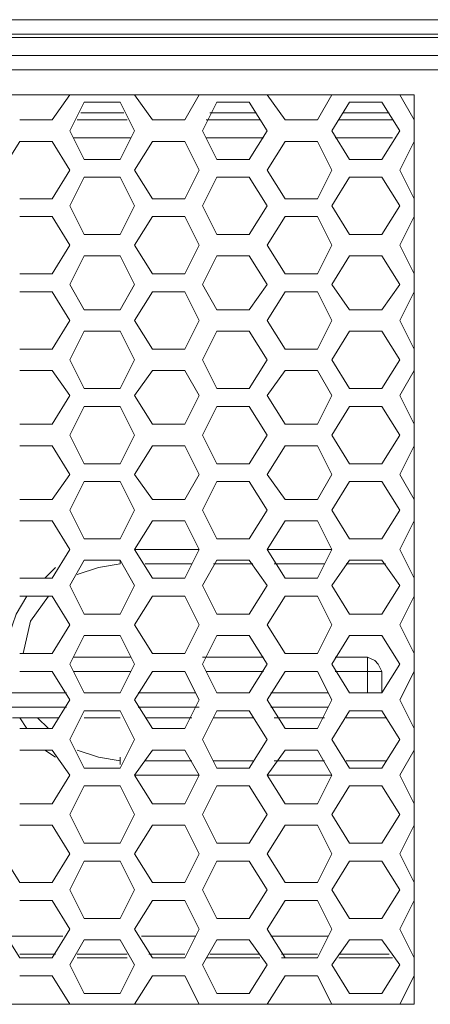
# Model space of a CAD drawing. Header units: millimetres. Extents: x 83969 to 164243, y -22860 to 4849.
# Tile 71 of 156: x 163452.26 to 163454.39, y -21416.77 to -21411.66. Entities that reach past the tile are written whole.
import ezdxf

# ---------------------------------------------------------------- set-up
doc = ezdxf.new("R2010")
doc.units = ezdxf.units.MM
doc.layers.get('0').update_dxf_attribs({"color": 251, "lineweight": 0})
doc.layers.add('_Opis_80', color=7, linetype='Continuous')

# ---------------------------------------------------------------- blocks, each defined once
blk = doc.blocks.new('UPS_2U_PA')
at = {"layer": '_Opis_80', "lineweight": 13}
for points in [[(23.1755, 54.923), (52.4182, 54.923), (55.4667, 54.923), (67.4835, 54.923)], [(67.3947, 54.923), (66.9803, 54.8046), (23.6786, 54.8046)], [(66.9803, 54.775), (23.6786, 54.775)], [(64.0797, 54.627), (35.1922, 54.627)], [(35.281, 54.5086), (63.9613, 54.5086)], [(45.4035, 54.3014), (53.8389, 54.3014)], [(50.8495, 54.0942), (50.9975, 54.3014)], [(51.5302, 54.3014), (51.6782, 54.0942)], [(51.9446, 54.0942), (52.063, 54.3014)], [(52.6253, 54.3014), (52.7733, 54.0942)], [(53.0397, 54.0942), (53.1581, 54.3014)], [(53.7205, 54.3014), (53.8389, 54.0942)], [(53.8389, 54.3014), (53.8389, 46.7835)], [(51.1159, 54.2422), (50.9975, 54.0054)], [(51.4118, 54.2422), (51.1159, 54.2422)], [(51.5302, 54.0054), (51.4118, 54.2422)], [(52.211, 54.2422), (52.0926, 54.0054)], [(52.4774, 54.2422), (52.211, 54.2422)], [(52.6253, 54.0054), (52.4774, 54.2422)], [(53.3061, 54.2422), (53.1581, 54.0054)], [(53.5725, 54.2422), (53.3061, 54.2422)], [(53.7205, 54.0054), (53.5725, 54.2422)], [(51.0863, 54.1534), (51.4414, 54.1534)], [(51.0863, 54.1534), (51.4414, 54.1534)], [(52.1518, 54.1534), (52.5366, 54.1534)], [(52.1814, 54.1534), (52.5366, 54.1534)], [(53.2469, 54.1534), (53.6317, 54.1534)], [(53.2469, 54.1534), (53.6317, 54.1534)], [(50.5831, 54.0942), (50.8495, 54.0942)], [(51.0567, 54.0942), (51.471, 54.0942)], [(51.6782, 54.0942), (51.9446, 54.0942)], [(52.1222, 54.0942), (52.5662, 54.0942)], [(52.7733, 54.0942), (53.0397, 54.0942)], [(53.2173, 54.0942), (53.6613, 54.0942)], [(50.9975, 54.0054), (51.1158, 53.7686)], [(51.4118, 53.7686), (51.5302, 54.0054)], [(52.0926, 54.0054), (52.211, 53.7686)], [(52.4774, 53.7686), (52.6253, 54.0054)], [(53.1581, 54.0054), (53.3061, 53.7686)], [(53.5725, 53.7686), (53.7205, 54.0054)], [(50.5831, 53.9166), (50.4351, 53.6798)], [(50.8495, 53.9166), (50.5831, 53.9166)], [(50.9975, 53.6799), (50.8495, 53.9166)], [(51.0271, 53.9462), (51.5006, 53.9462)], [(51.6782, 53.9166), (51.5302, 53.6798)], [(51.9446, 53.9166), (51.6782, 53.9166)], [(52.063, 53.6798), (51.9446, 53.9166)], [(52.1222, 53.9462), (52.5958, 53.9462)], [(52.7733, 53.9166), (52.6253, 53.6798)], [(53.0397, 53.9166), (52.7733, 53.9166)], [(53.1581, 53.6798), (53.0397, 53.9166)], [(53.1877, 53.9462), (53.6613, 53.9462)], [(53.8389, 53.9166), (53.7205, 53.6799)], [(51.1159, 53.7686), (51.4118, 53.7686)], [(52.211, 53.7686), (52.4774, 53.7686)], [(53.3061, 53.7686), (53.5725, 53.7686)], [(50.8495, 53.4431), (50.9975, 53.6798)], [(51.5302, 53.6799), (51.6782, 53.4431)], [(51.9446, 53.4431), (52.063, 53.6798)], [(52.6253, 53.6798), (52.7733, 53.4431)], [(53.0397, 53.4431), (53.1581, 53.6799)], [(53.7205, 53.6798), (53.8389, 53.4431)], [(51.1159, 53.6206), (50.9975, 53.3839)], [(51.4118, 53.6206), (51.1159, 53.6206)], [(51.5302, 53.3839), (51.4118, 53.6206)], [(52.211, 53.6206), (52.0926, 53.3839)], [(52.4774, 53.6206), (52.211, 53.6206)], [(52.6253, 53.3839), (52.4774, 53.6206)], [(53.3061, 53.6206), (53.1581, 53.3839)], [(53.5725, 53.6206), (53.3061, 53.6206)], [(53.7205, 53.3839), (53.5725, 53.6206)], [(50.5831, 53.4431), (50.8495, 53.4431)], [(51.6782, 53.4431), (51.9446, 53.4431)], [(52.7733, 53.4431), (53.0397, 53.4431)], [(50.9975, 53.3839), (51.1158, 53.1471)], [(51.4118, 53.1471), (51.5302, 53.3839)], [(52.0926, 53.3839), (52.211, 53.1471)], [(52.4774, 53.1471), (52.6253, 53.3839)], [(53.1581, 53.3839), (53.3061, 53.1471)], [(53.5725, 53.1471), (53.7205, 53.3839)], [(50.8495, 53.2951), (50.5831, 53.2951)], [(50.9975, 53.0583), (50.8495, 53.2951)], [(51.6782, 53.2951), (51.5302, 53.0583)], [(51.9446, 53.2951), (51.6782, 53.2951)], [(52.063, 53.0583), (51.9446, 53.2951)], [(52.7733, 53.2951), (52.6253, 53.0583)], [(53.0397, 53.2951), (52.7733, 53.2951)], [(53.1581, 53.0583), (53.0397, 53.2951)], [(53.8389, 53.2951), (53.7205, 53.0583)], [(51.1159, 53.1471), (51.4118, 53.1471)], [(52.211, 53.1471), (52.4774, 53.1471)], [(53.3061, 53.1471), (53.5725, 53.1471)], [(50.8495, 52.8215), (50.9975, 53.0583)], [(51.5302, 53.0583), (51.6782, 52.8215)], [(51.9446, 52.8215), (52.063, 53.0583)], [(52.6253, 53.0583), (52.7733, 52.8215)], [(53.0397, 52.8215), (53.1581, 53.0583)], [(53.7205, 53.0583), (53.8389, 52.8215)], [(51.1159, 52.9695), (50.9975, 52.7327)], [(51.4118, 52.9695), (51.1159, 52.9695)], [(51.5302, 52.7327), (51.4118, 52.9695)], [(52.211, 52.9695), (52.0926, 52.7327)], [(52.4774, 52.9695), (52.211, 52.9695)], [(52.6253, 52.7327), (52.4774, 52.9695)], [(53.3061, 52.9695), (53.1581, 52.7327)], [(53.5725, 52.9695), (53.3061, 52.9695)], [(53.7205, 52.7327), (53.5725, 52.9695)], [(50.5831, 52.8215), (50.8495, 52.8215)], [(51.6782, 52.8215), (51.9446, 52.8215)], [(52.7733, 52.8215), (53.0397, 52.8215)], [(50.8495, 52.6735), (50.5831, 52.6735)], [(50.9975, 52.4367), (50.8495, 52.6735)], [(50.9975, 52.7327), (51.1159, 52.5255)], [(51.4118, 52.5255), (51.5302, 52.7327)], [(51.6782, 52.6735), (51.5302, 52.4367)], [(51.9446, 52.6735), (51.6782, 52.6735)], [(52.063, 52.4367), (51.9446, 52.6735)], [(52.0926, 52.7327), (52.211, 52.5255)], [(52.4773, 52.5255), (52.6253, 52.7327)], [(52.7733, 52.6735), (52.6253, 52.4367)], [(53.0397, 52.6735), (52.7733, 52.6735)], [(53.1581, 52.4367), (53.0397, 52.6735)], [(53.1581, 52.7327), (53.3061, 52.5255)], [(53.5725, 52.5255), (53.7205, 52.7327)], [(53.8389, 52.6735), (53.7205, 52.4367)], [(51.1159, 52.5255), (51.4118, 52.5255)], [(52.211, 52.5255), (52.4774, 52.5255)], [(53.3061, 52.5255), (53.5725, 52.5255)], [(50.8495, 52.1999), (50.9975, 52.4367)], [(51.5302, 52.4367), (51.6782, 52.2)], [(51.9446, 52.1999), (52.063, 52.4367)], [(52.6253, 52.4367), (52.7733, 52.1999)], [(53.0397, 52.2), (53.1581, 52.4367)], [(53.7205, 52.4367), (53.8389, 52.1999)], [(51.1159, 52.3479), (50.9975, 52.1112)], [(51.4118, 52.3479), (51.1159, 52.3479)], [(51.5302, 52.1112), (51.4118, 52.3479)], [(52.211, 52.3479), (52.0926, 52.1112)], [(52.4774, 52.3479), (52.211, 52.3479)], [(52.6253, 52.1112), (52.4774, 52.3479)], [(53.3061, 52.3479), (53.1581, 52.1112)], [(53.5725, 52.3479), (53.3061, 52.3479)], [(53.7205, 52.1112), (53.5725, 52.3479)], [(50.5831, 52.1999), (50.8495, 52.1999)], [(51.6782, 52.1999), (51.9446, 52.1999)], [(52.7733, 52.1999), (53.0397, 52.1999)], [(50.9975, 52.1112), (51.1159, 51.8744)], [(51.4118, 51.8744), (51.5302, 52.1112)], [(52.0926, 52.1112), (52.211, 51.8744)], [(52.4773, 51.8744), (52.6253, 52.1112)], [(53.1581, 52.1112), (53.3061, 51.8744)], [(53.5725, 51.8744), (53.7205, 52.1112)], [(50.8495, 52.0224), (50.5831, 52.0224)], [(50.9975, 51.8152), (50.8495, 52.0224)], [(51.6782, 52.0224), (51.5302, 51.8152)], [(51.9446, 52.0224), (51.6782, 52.0224)], [(52.063, 51.8152), (51.9446, 52.0224)], [(52.7733, 52.0224), (52.6253, 51.8152)], [(53.0397, 52.0224), (52.7733, 52.0224)], [(53.1581, 51.8152), (53.0397, 52.0224)], [(53.8389, 52.0224), (53.7205, 51.8152)], [(51.1159, 51.8744), (51.4118, 51.8744)], [(52.211, 51.8744), (52.4774, 51.8744)], [(53.3061, 51.8744), (53.5725, 51.8744)], [(50.8495, 51.5784), (50.9975, 51.8152)], [(51.5302, 51.8152), (51.6782, 51.5784)], [(51.9446, 51.5784), (52.063, 51.8152)], [(52.6253, 51.8152), (52.7733, 51.5784)], [(53.0397, 51.5784), (53.1581, 51.8152)], [(53.7205, 51.8152), (53.8389, 51.5784)], [(51.1159, 51.7264), (50.9975, 51.4896)], [(51.4118, 51.7264), (51.1159, 51.7264)], [(51.5302, 51.4896), (51.4118, 51.7264)], [(52.211, 51.7264), (52.0926, 51.4896)], [(52.4774, 51.7264), (52.211, 51.7264)], [(52.6253, 51.4896), (52.4773, 51.7264)], [(53.3061, 51.7264), (53.1581, 51.4896)], [(53.5725, 51.7264), (53.3061, 51.7264)], [(53.7205, 51.4896), (53.5725, 51.7264)], [(50.5831, 51.5784), (50.8495, 51.5784)], [(51.6782, 51.5784), (51.9446, 51.5784)], [(52.7733, 51.5784), (53.0397, 51.5784)], [(50.9975, 51.4896), (51.1159, 51.2528)], [(51.4118, 51.2528), (51.5302, 51.4896)], [(52.0926, 51.4896), (52.211, 51.2528)], [(52.4773, 51.2528), (52.6253, 51.4896)], [(53.1581, 51.4896), (53.3061, 51.2528)], [(53.5725, 51.2528), (53.7205, 51.4896)], [(50.8495, 51.4008), (50.5831, 51.4008)], [(50.9975, 51.164), (50.8495, 51.4008)], [(51.6782, 51.4008), (51.5302, 51.164)], [(51.9446, 51.4008), (51.6782, 51.4008)], [(52.063, 51.164), (51.9446, 51.4008)], [(52.7733, 51.4008), (52.6253, 51.164)], [(53.0397, 51.4008), (52.7733, 51.4008)], [(53.1581, 51.164), (53.0397, 51.4008)], [(53.8389, 51.4008), (53.7205, 51.164)], [(51.1159, 51.2528), (51.4118, 51.2528)], [(52.211, 51.2528), (52.4774, 51.2528)], [(53.3061, 51.2528), (53.5725, 51.2528)], [(50.8495, 50.9568), (50.9975, 51.164)], [(51.5302, 51.164), (51.6782, 50.9568)], [(51.9446, 50.9568), (52.063, 51.164)], [(52.6253, 51.164), (52.7733, 50.9568)], [(53.0397, 50.9568), (53.1581, 51.164)], [(53.7205, 51.164), (53.8389, 50.9568)], [(51.1159, 51.1048), (50.9975, 50.868)], [(51.4118, 51.1048), (51.1159, 51.1048)], [(51.5302, 50.868), (51.4118, 51.1048)], [(52.211, 51.1048), (52.0926, 50.868)], [(52.4774, 51.1048), (52.211, 51.1048)], [(52.6253, 50.868), (52.4773, 51.1048)], [(53.3061, 51.1048), (53.1581, 50.868)], [(53.5725, 51.1048), (53.3061, 51.1048)], [(53.7205, 50.868), (53.5725, 51.1048)], [(50.5831, 50.9568), (50.8495, 50.9568)], [(51.6782, 50.9568), (51.9446, 50.9568)], [(52.7733, 50.9568), (53.0397, 50.9568)], [(50.9975, 50.868), (51.1159, 50.6313)], [(51.4118, 50.6313), (51.5302, 50.868)], [(52.0926, 50.868), (52.211, 50.6313)], [(52.4773, 50.6313), (52.6253, 50.868)], [(53.1581, 50.868), (53.3061, 50.6313)], [(53.5725, 50.6313), (53.7205, 50.868)], [(50.8495, 50.7793), (50.5831, 50.7793)], [(50.9975, 50.5425), (50.8495, 50.7793)], [(51.6782, 50.7793), (51.5302, 50.5425)], [(51.9446, 50.7793), (51.6782, 50.7793)], [(52.063, 50.5425), (51.9446, 50.7792)], [(52.7733, 50.7793), (52.6253, 50.5425)], [(53.0397, 50.7793), (52.7733, 50.7793)], [(53.1581, 50.5425), (53.0397, 50.7793)], [(53.8389, 50.7792), (53.7205, 50.5425)], [(51.1159, 50.6313), (51.4118, 50.6313)], [(52.211, 50.6313), (52.4774, 50.6313)], [(53.3061, 50.6313), (53.5725, 50.6313)], [(50.8495, 50.3057), (50.9975, 50.5425)], [(51.5302, 50.5425), (52.063, 50.5425)], [(51.5302, 50.5425), (51.6782, 50.3057)], [(51.9446, 50.3057), (52.063, 50.5425)], [(52.6253, 50.5425), (52.7733, 50.3057)], [(52.6254, 50.5425), (53.1581, 50.5425)], [(53.0397, 50.3057), (53.1581, 50.5425)], [(53.7205, 50.5425), (53.8389, 50.3057)], [(50.8791, 50.3945), (50.7903, 50.3057)], [(51.1158, 50.4537), (50.9975, 50.2465)], [(51.4118, 50.4241), (51.2342, 50.3945), (51.0567, 50.3353)], [(51.4118, 50.4537), (51.1159, 50.4537)], [(51.4118, 50.4241), (51.4118, 50.4537)], [(51.5302, 50.2465), (51.4118, 50.4537)], [(51.4118, 50.4537), (51.4118, 50.4241)], [(51.619, 50.4241), (52.0038, 50.4241)], [(52.211, 50.4537), (52.0926, 50.2465)], [(52.1814, 50.4241), (52.507, 50.4241)], [(52.4774, 50.4537), (52.211, 50.4537)], [(52.6253, 50.2465), (52.4774, 50.4537)], [(52.6846, 50.4241), (53.0989, 50.4241)], [(53.3061, 50.4537), (53.1581, 50.2465)], [(53.2765, 50.4241), (53.6021, 50.4241)], [(53.5725, 50.4537), (53.3061, 50.4537)], [(53.7205, 50.2465), (53.5725, 50.4537)], [(50.5831, 50.3057), (50.8495, 50.3057)], [(51.6782, 50.3057), (51.9446, 50.3057)], [(52.7733, 50.3057), (53.0397, 50.3057)], [(50.9975, 50.2465), (51.1159, 50.0097)], [(51.4118, 50.0097), (51.5302, 50.2465)], [(52.0926, 50.2465), (52.211, 50.0097)], [(52.4773, 50.0097), (52.6253, 50.2465)], [(53.1581, 50.2465), (53.3061, 50.0097)], [(53.5725, 50.0097), (53.7205, 50.2465)], [(50.6423, 50.1577), (50.5535, 50.0097), (50.4943, 49.8321)], [(50.8495, 50.1577), (50.5831, 50.1577)], [(50.8199, 50.1577), (50.6719, 49.9505), (50.6127, 49.6841)], [(50.9975, 49.9209), (50.8495, 50.1577)], [(51.6782, 50.1577), (51.5302, 49.9209)], [(51.9446, 50.1577), (51.6782, 50.1577)], [(52.063, 49.9209), (51.9446, 50.1577)], [(52.7733, 50.1577), (52.6253, 49.9209)], [(53.0397, 50.1577), (52.7733, 50.1577)], [(53.1581, 49.9209), (53.0397, 50.1577)], [(53.8389, 50.1577), (53.7205, 49.9209)], [(51.1159, 50.0097), (51.4118, 50.0097)], [(52.211, 50.0097), (52.4774, 50.0097)], [(53.3061, 50.0097), (53.5725, 50.0097)], [(50.8495, 49.6841), (50.9975, 49.9209)], [(51.5302, 49.9209), (51.6782, 49.6841)], [(51.9446, 49.6841), (52.063, 49.9209)], [(52.6253, 49.9209), (52.7733, 49.6841)], [(53.0397, 49.6841), (53.1581, 49.9209)], [(53.7205, 49.9209), (53.8389, 49.6841)], [(51.1158, 49.8321), (50.9975, 49.5953)], [(51.4118, 49.8321), (51.1159, 49.8321)], [(51.5302, 49.5953), (51.4118, 49.8321)], [(52.211, 49.8321), (52.0926, 49.5953)], [(52.4774, 49.8321), (52.211, 49.8321)], [(52.6253, 49.5953), (52.4774, 49.8321)], [(53.3061, 49.8321), (53.1581, 49.5953)], [(53.5725, 49.8321), (53.3061, 49.8321)], [(53.7205, 49.5953), (53.5725, 49.8321)], [(50.5831, 49.6841), (50.8495, 49.6841)], [(51.0271, 49.6545), (51.5006, 49.6545)], [(51.6782, 49.6841), (51.9446, 49.6841)], [(52.0926, 49.6545), (52.5958, 49.6545)], [(52.7733, 49.6841), (53.0397, 49.6841)], [(53.1877, 49.6545), (53.4541, 49.6545)], [(53.4541, 49.6545), (53.4541, 49.3585)], [(53.5725, 49.5361), (53.5429, 49.5953), (53.5133, 49.6249), (53.4541, 49.6545)], [(50.9975, 49.5953), (51.1159, 49.3586)], [(51.4118, 49.3586), (51.5302, 49.5953)], [(52.0926, 49.5953), (52.211, 49.3586)], [(52.4774, 49.3585), (52.6253, 49.5953)], [(53.1581, 49.5953), (53.3061, 49.3586)], [(53.5725, 49.3586), (53.7205, 49.5953)], [(50.8495, 49.5361), (50.5831, 49.5361)], [(50.9975, 49.2994), (50.8495, 49.5361)], [(51.0271, 49.5361), (51.5006, 49.5361)], [(51.6782, 49.5361), (51.5302, 49.2994)], [(51.9446, 49.5361), (51.6782, 49.5361)], [(52.063, 49.2994), (51.9446, 49.5361)], [(52.1222, 49.5361), (52.5958, 49.5361)], [(52.7733, 49.5361), (52.6253, 49.2994)], [(53.0397, 49.5361), (52.7733, 49.5361)], [(53.1581, 49.2994), (53.0397, 49.5361)], [(53.1877, 49.5361), (53.5725, 49.5361)], [(53.5725, 49.5361), (53.5725, 49.3585)], [(53.8389, 49.5361), (53.7205, 49.2994)], [(50.4943, 49.3586), (50.9679, 49.3586)], [(51.1159, 49.3586), (51.4118, 49.3586)], [(51.5598, 49.3586), (52.0334, 49.3586)], [(52.211, 49.3586), (52.4774, 49.3586)], [(52.655, 49.3586), (53.1285, 49.3586)], [(53.3061, 49.3586), (53.5725, 49.3586)], [(50.8495, 49.0626), (50.9975, 49.2994)], [(51.5302, 49.2994), (51.6782, 49.0626)], [(51.9446, 49.0626), (52.063, 49.2994)], [(52.6253, 49.2994), (52.7733, 49.0626)], [(53.0397, 49.0626), (53.1581, 49.2994)], [(53.7205, 49.2994), (53.8389, 49.0626)], [(50.4647, 49.2402), (50.9679, 49.2402)], [(51.1158, 49.2106), (50.9975, 48.9738)], [(51.4118, 49.2106), (51.1159, 49.2106)], [(51.5302, 48.9738), (51.4118, 49.2106)], [(51.5598, 49.2402), (52.063, 49.2402)], [(52.211, 49.2106), (52.0926, 48.9738)], [(52.4774, 49.2106), (52.211, 49.2106)], [(52.6253, 48.9738), (52.4774, 49.2106)], [(52.655, 49.2402), (53.1285, 49.2402)], [(53.3061, 49.2106), (53.1581, 48.9738)], [(53.5725, 49.2106), (53.3061, 49.2106)], [(53.7205, 48.9738), (53.5725, 49.2106)], [(50.5239, 49.1514), (50.9087, 49.1514)], [(50.5831, 49.1514), (50.6423, 49.0626)], [(50.7311, 49.1514), (50.8199, 49.0626)], [(51.1159, 49.1514), (51.4118, 49.1514)], [(51.619, 49.1514), (52.0038, 49.1514)], [(52.1814, 49.1514), (52.507, 49.1514)], [(52.6845, 49.1514), (53.0989, 49.1514)], [(53.2765, 49.1514), (53.6021, 49.1514)], [(50.5831, 49.0626), (50.8495, 49.0626)], [(51.6782, 49.0626), (51.9446, 49.0626)], [(52.7733, 49.0626), (53.0397, 49.0626)], [(50.9975, 48.9738), (51.1159, 48.737)], [(51.4118, 48.737), (51.5302, 48.9738)], [(52.0926, 48.9738), (52.211, 48.737)], [(52.4774, 48.737), (52.6253, 48.9738)], [(53.1581, 48.9738), (53.3061, 48.737)], [(53.5725, 48.737), (53.7205, 48.9738)], [(50.8495, 48.885), (50.5831, 48.885)], [(50.7903, 48.885), (50.8791, 48.8258)], [(50.9975, 48.6778), (50.8495, 48.885)], [(51.0567, 48.885), (51.2342, 48.8258), (51.4118, 48.7962)], [(51.6782, 48.885), (51.5302, 48.6778)], [(51.9446, 48.885), (51.6782, 48.885)], [(52.063, 48.6778), (51.9446, 48.885)], [(52.7733, 48.885), (52.6253, 48.6778)], [(53.0397, 48.885), (52.7733, 48.885)], [(53.1581, 48.6778), (53.0397, 48.885)], [(53.8389, 48.885), (53.7205, 48.6778)], [(51.4118, 48.7962), (51.4118, 48.8258)], [(51.4118, 48.7666), (51.4118, 48.7962)], [(52.0038, 48.7962), (51.619, 48.7962)], [(52.507, 48.7962), (52.1814, 48.7962)], [(53.0989, 48.7962), (52.6845, 48.7962)], [(53.6021, 48.7962), (53.2765, 48.7962)], [(50.8495, 48.441), (50.9975, 48.6778)], [(51.1159, 48.737), (51.4118, 48.737)], [(52.063, 48.6778), (51.5302, 48.6778)], [(51.5302, 48.6778), (51.6782, 48.441)], [(51.9446, 48.441), (52.063, 48.6778)], [(52.211, 48.737), (52.4774, 48.737)], [(53.1581, 48.6778), (52.6253, 48.6778)], [(52.6253, 48.6778), (52.7733, 48.441)], [(53.0397, 48.441), (53.1581, 48.6778)], [(53.3061, 48.737), (53.5725, 48.737)], [(53.7205, 48.6778), (53.8389, 48.441)], [(51.1158, 48.589), (50.9975, 48.3522)], [(51.4118, 48.589), (51.1159, 48.589)], [(51.5302, 48.3522), (51.4118, 48.589)], [(52.211, 48.589), (52.0926, 48.3522)], [(52.4774, 48.589), (52.211, 48.589)], [(52.6253, 48.3522), (52.4774, 48.589)], [(53.3061, 48.589), (53.1581, 48.3522)], [(53.5725, 48.589), (53.3061, 48.589)], [(53.7205, 48.3522), (53.5725, 48.589)], [(50.5831, 48.441), (50.8495, 48.441)], [(51.6782, 48.441), (51.9446, 48.441)], [(52.7733, 48.441), (53.0397, 48.441)], [(50.9975, 48.3522), (51.1159, 48.1154)], [(51.4118, 48.1155), (51.5302, 48.3522)], [(52.0926, 48.3522), (52.211, 48.1154)], [(52.4774, 48.1154), (52.6253, 48.3522)], [(53.1581, 48.3522), (53.3061, 48.1154)], [(53.5725, 48.1154), (53.7205, 48.3522)], [(50.8495, 48.2634), (50.5831, 48.2634)], [(50.9975, 48.0267), (50.8495, 48.2634)], [(51.6782, 48.2634), (51.5302, 48.0267)], [(51.9446, 48.2634), (51.6782, 48.2634)], [(52.063, 48.0267), (51.9446, 48.2634)], [(52.7733, 48.2634), (52.6253, 48.0266)], [(53.0397, 48.2634), (52.7733, 48.2634)], [(53.1581, 48.0266), (53.0397, 48.2634)], [(53.8389, 48.2634), (53.7205, 48.0266)], [(51.1159, 48.1155), (51.4118, 48.1155)], [(52.211, 48.1155), (52.4774, 48.1155)], [(53.3061, 48.1155), (53.5725, 48.1155)], [(50.4351, 48.0266), (50.5831, 47.7899)], [(50.8495, 47.7899), (50.9975, 48.0267)], [(51.5302, 48.0267), (51.6782, 47.7899)], [(51.9446, 47.7899), (52.063, 48.0266)], [(52.6253, 48.0267), (52.7733, 47.7899)], [(53.0397, 47.7899), (53.1581, 48.0266)], [(53.7205, 48.0266), (53.8389, 47.7899)], [(51.1158, 47.9675), (50.9975, 47.7307)], [(51.4118, 47.9675), (51.1159, 47.9675)], [(51.5302, 47.7307), (51.4118, 47.9675)], [(52.211, 47.9675), (52.0926, 47.7307)], [(52.4774, 47.9675), (52.211, 47.9675)], [(52.6253, 47.7307), (52.4773, 47.9675)], [(53.3061, 47.9675), (53.1581, 47.7307)], [(53.5725, 47.9675), (53.3061, 47.9675)], [(53.7205, 47.7307), (53.5725, 47.9675)], [(50.5831, 47.7899), (50.8495, 47.7899)], [(51.6782, 47.7899), (51.9446, 47.7899)], [(52.7733, 47.7899), (53.0397, 47.7899)], [(50.9975, 47.7307), (51.1159, 47.4939)], [(51.4118, 47.4939), (51.5302, 47.7307)], [(52.0926, 47.7307), (52.211, 47.4939)], [(52.4774, 47.4939), (52.6253, 47.7307)], [(53.1581, 47.7307), (53.3061, 47.4939)], [(53.5725, 47.4939), (53.7205, 47.7307)], [(50.8495, 47.6419), (50.5831, 47.6419)], [(50.9975, 47.4051), (50.8495, 47.6419)], [(51.6782, 47.6419), (51.5302, 47.4051)], [(51.9446, 47.6419), (51.6782, 47.6419)], [(52.063, 47.4051), (51.9446, 47.6419)], [(52.7733, 47.6419), (52.6253, 47.4051)], [(53.0397, 47.6419), (52.7733, 47.6419)], [(53.1581, 47.4051), (53.0397, 47.6419)], [(53.8389, 47.6419), (53.7205, 47.4051)], [(51.1159, 47.4939), (51.4118, 47.4939)], [(52.211, 47.4939), (52.4774, 47.4939)], [(53.3061, 47.4939), (53.5725, 47.4939)], [(50.4351, 47.4051), (50.5831, 47.1683)], [(50.8495, 47.1683), (50.9975, 47.4051)], [(51.5302, 47.4051), (51.6782, 47.1683)], [(51.9446, 47.1683), (52.063, 47.4051)], [(52.6253, 47.4051), (52.7733, 47.1683)], [(53.0397, 47.1683), (53.1581, 47.4051)], [(53.7205, 47.4051), (53.8389, 47.1683)], [(50.9383, 47.3459), (50.4943, 47.3459)], [(51.1158, 47.3163), (50.9975, 47.1091)], [(51.4118, 47.3163), (51.1159, 47.3163)], [(51.5302, 47.1091), (51.4118, 47.3163)], [(52.0334, 47.3459), (51.5894, 47.3459)], [(52.211, 47.3163), (52.0926, 47.1091)], [(52.4774, 47.3163), (52.211, 47.3163)], [(52.6253, 47.1091), (52.4773, 47.3163)], [(53.1285, 47.3459), (52.6549, 47.3459)], [(53.3061, 47.3163), (53.1581, 47.1091)], [(53.5725, 47.3163), (53.3061, 47.3163)], [(53.7205, 47.1091), (53.5725, 47.3163)], [(50.8791, 47.1979), (50.5831, 47.1979)], [(50.5831, 47.1683), (50.8495, 47.1683)], [(50.5831, 47.1683), (50.8495, 47.1683)], [(51.471, 47.1979), (51.0567, 47.1979)], [(51.0567, 47.1683), (51.471, 47.1683)], [(51.9446, 47.1979), (51.6486, 47.1979)], [(51.6782, 47.1683), (51.9446, 47.1683)], [(51.6782, 47.1683), (51.9446, 47.1683)], [(52.1222, 47.1683), (52.5661, 47.1683)], [(52.5661, 47.1979), (52.1518, 47.1979)], [(53.0397, 47.1979), (52.7437, 47.1979)], [(52.7437, 47.1683), (53.0397, 47.1683)], [(52.7733, 47.1683), (53.0397, 47.1683)], [(53.6317, 47.1979), (53.2173, 47.1979)], [(53.2173, 47.1683), (53.6613, 47.1683)], [(50.9975, 47.1091), (51.1159, 46.8723)], [(51.4118, 46.8723), (51.5302, 47.1091)], [(52.0926, 47.1091), (52.211, 46.8723)], [(52.4774, 46.8723), (52.6253, 47.1091)], [(53.1581, 47.1091), (53.3061, 46.8723)], [(53.5725, 46.8723), (53.7205, 47.1091)], [(50.8495, 47.0203), (50.5831, 47.0203)], [(50.9975, 46.7835), (50.8495, 47.0203)], [(51.6782, 47.0203), (51.5302, 46.7835)], [(51.9446, 47.0203), (51.6782, 47.0203)], [(52.063, 46.7835), (51.9446, 47.0203)], [(52.7733, 47.0203), (52.6253, 46.7835)], [(53.0397, 47.0203), (52.7733, 47.0203)], [(53.1581, 46.7835), (53.0397, 47.0203)], [(53.8389, 47.0203), (53.7205, 46.7835)], [(51.1158, 46.8723), (51.4118, 46.8723)], [(52.211, 46.8723), (52.4773, 46.8723)], [(53.3061, 46.8723), (53.5725, 46.8723)], [(53.8388, 46.7835), (45.4034, 46.7835)]]:
    blk.add_lwpolyline(points, dxfattribs=at)

msp = doc.modelspace()

# ---------------------------------------------------------------- block references
at = {"xscale": 0.6288110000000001, "yscale": 0.6288110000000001, "zscale": 0.6288110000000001}
msp.add_blockref('UPS_2U_PA', (163420.4508, -21446.1929), dxfattribs=at)

doc.saveas('drawing.dxf')
